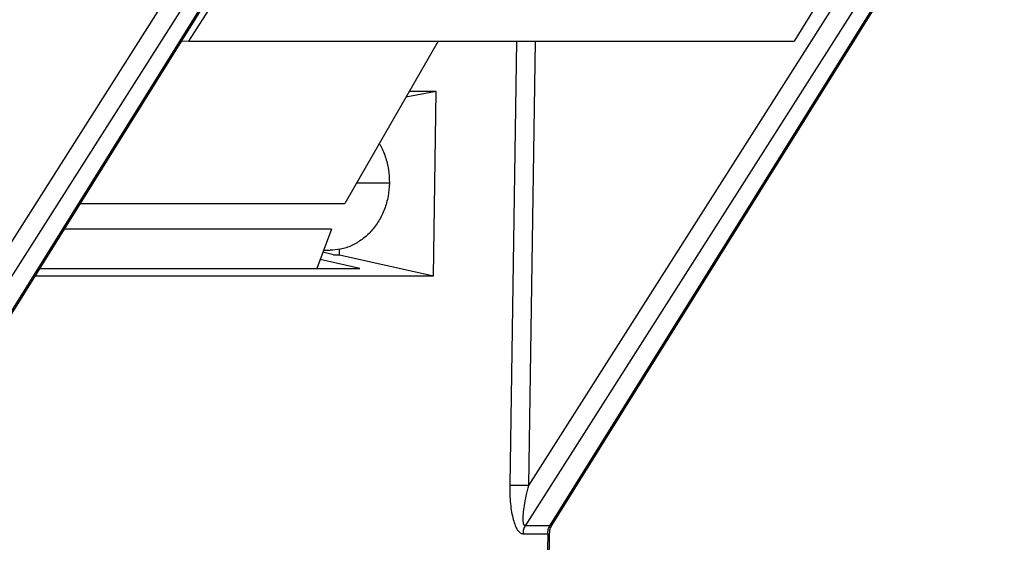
# Model space of a CAD drawing. Header units: millimetres. Extents: x 226 to 954, y 75 to 822.
# Tile 56 of 127: x 367 to 388, y 422 to 433. Entities that reach past the tile are written whole.
import ezdxf

# ---------------------------------------------------------------- set-up
doc = ezdxf.new("R2010")
doc.units = ezdxf.units.MM

msp = doc.modelspace()

# ---------------------------------------------------------------- linework, layer by layer
at = {"color": 179, "linetype": 'Continuous', "lineweight": 25}
for p, q in [((370.935, 432.187), (374.556, 437.861)), ((387.275, 437.861), (383.739, 432.187)), ((363.468, 422.112), (373.229, 437.452)), ((378.126, 422.789), (387.456, 437.452)), ((373.584, 437.275), (363.824, 421.936)), ((364.346, 421.936), (373.917, 437.275)), ((364.431, 422.018), (373.961, 437.292)), ((387.812, 437.275), (378.051, 421.936)), ((378.574, 421.936), (388.144, 437.275)), ((378.617, 421.952), (388.188, 437.292)), ((370.778, 432.19), (370.935, 432.187)), ((370.935, 432.187), (383.739, 432.187)), ((376.207, 432.187), (374.236, 428.753)), ((376.165, 431.117), (375.526, 431)), ((376.165, 431.117), (375.593, 431.117)), ((376.107, 427.221), (376.165, 431.117)), ((368.633, 428.753), (374.236, 428.753)), ((373.951, 428.208), (368.293, 428.208)), ((373.951, 428.208), (373.637, 427.376)), ((373.783, 427.762), (373.92, 427.762)), ((374.121, 427.667), (374.123, 427.783)), ((374.551, 427.376), (373.709, 427.568)), ((373.996, 427.667), (373.766, 427.718)), ((373.996, 427.667), (374.121, 427.667)), ((374.121, 427.667), (376.107, 427.221)), ((367.774, 427.376), (374.551, 427.376)), ((367.677, 427.221), (376.107, 427.221)), ((378.574, 421.936), (378.051, 421.936)), ((378.001, 421.764), (378.525, 421.764)), ((378.525, 421.764), (378.275, 405.22)), ((378.455, 414.486), (378.565, 421.765))]:
    msp.add_line(p, q, dxfattribs=at)
at = {"color": 8, "linetype": 'Continuous', "lineweight": 25}
for p, q in [((377.863, 432.187), (377.721, 422.794)), ((378.126, 422.789), (378.268, 432.187)), ((374.484, 429.185), (375.175, 429.185))]:
    msp.add_line(p, q, dxfattribs=at)
at = {"color": 179, "linetype": 'Continuous', "lineweight": 25}
for points, knots in [([(374.961, 430.017), (374.967, 430.01), (375.023, 429.928), (375.093, 429.743), (375.166, 429.47), (375.172, 429.28), (375.175, 429.185)], [0, 0, 0, 0, 0.032221, 0.354816, 0.677408, 1, 1, 1, 1]), ([(375.175, 429.185), (375.169, 429.09), (375.157, 428.9), (375.078, 428.628), (374.958, 428.379), (374.797, 428.161), (374.602, 427.983), (374.382, 427.854), (374.151, 427.775), (373.994, 427.768), (373.92, 427.764)], [0, 0, 0, 0, 0.126499, 0.252998, 0.379496, 0.505994, 0.632494, 0.758992, 0.88549, 1, 1, 1, 1]), ([(377.721, 422.794), (377.721, 422.727), (377.721, 422.595), (377.735, 422.403), (377.759, 422.226), (377.793, 422.07), (377.835, 421.941), (377.884, 421.843), (377.939, 421.778), (377.98, 421.769), (377.999, 421.764)], [0, 0, 0, 0, 0.155762, 0.307235, 0.450882, 0.583897, 0.704411, 0.812269, 0.909303, 1, 1, 1, 1]), ([(377.721, 422.794), (377.744, 422.794), (377.791, 422.794), (377.899, 422.793), (378.018, 422.791), (378.09, 422.79), (378.126, 422.789)], [0, 0, 0, 0, 0.2499974, 0.5000068, 0.7500024, 1, 1, 1, 1]), ([(378.05, 421.936), (378.045, 421.937), (378.036, 421.939), (378.02, 421.958), (378.008, 422.005), (378.004, 422.086), (378.011, 422.207), (378.034, 422.37), (378.072, 422.572), (378.108, 422.715), (378.126, 422.789)], [0, 0, 0, 0, 0.02967, 0.061473, 0.137247, 0.234867, 0.355144, 0.547032, 0.766073, 1, 1, 1, 1]), ([(378.051, 421.936), (378.037, 421.909), (378.009, 421.857), (378.004, 421.795), (378.001, 421.764)], [0, 0, 0, 0, 0.499991, 1, 1, 1, 1]), ([(378.525, 421.764), (378.527, 421.795), (378.532, 421.857), (378.56, 421.909), (378.574, 421.936)], [0, 0, 0, 0, 0.499976, 1, 1, 1, 1]), ([(378.565, 421.765), (378.568, 421.799), (378.573, 421.867), (378.603, 421.924), (378.617, 421.952)], [0, 0, 0, 0, 0.504257, 1, 1, 1, 1])]:
    msp.add_open_spline(points, degree=3, knots=knots, dxfattribs=at)
at = {"color": 8, "linetype": 'Continuous', "lineweight": 25}
for points, knots in [([(378.616, 421.953), (378.616, 421.951), (378.611, 421.939), (378.591, 421.937), (378.574, 421.936)], [0, 0, 0, 0, 0.120026, 1, 1, 1, 1]), ([(378.525, 421.764), (378.541, 421.764), (378.563, 421.764), (378.563, 421.765), (378.564, 421.765)], [0, 0, 0, 0, 0.750113, 1, 1, 1, 1])]:
    msp.add_open_spline(points, degree=3, knots=knots, dxfattribs=at)

doc.saveas('drawing.dxf')
